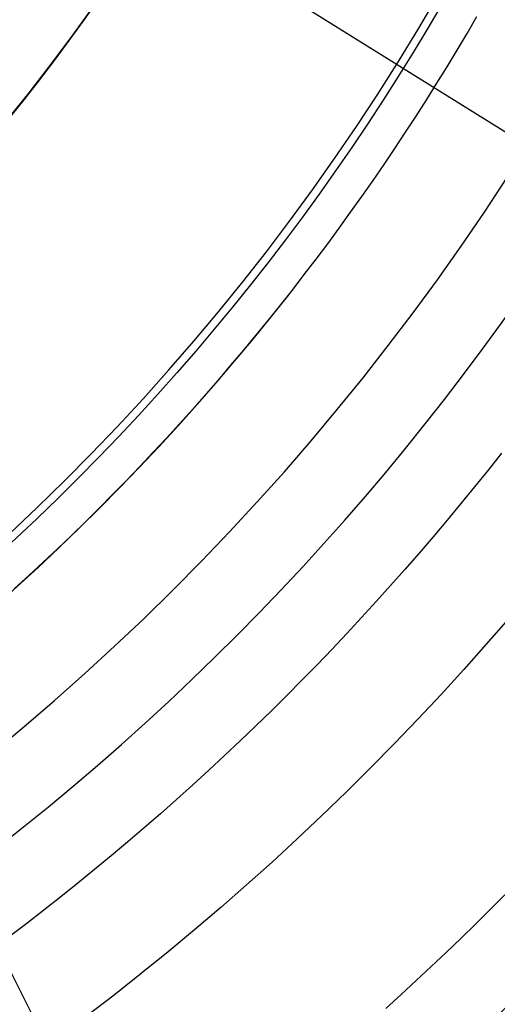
# Model space of a CAD drawing. Extents: x 16051 to 17254, y -2088 to -1046.
# Tile 30 of 62: x 16679.38 to 16687.54, y -1742.48 to -1725.64. Entities that reach past the tile are written whole.
import ezdxf

# ---------------------------------------------------------------- set-up
doc = ezdxf.new("R2010")
doc.units = 0
doc.layers.get('0').update_dxf_attribs({"linetype": 'CONTINUOUS'})
doc.layers.add('COLOR', color=7, linetype='CONTINUOUS')
doc.layers.add('LUZ', color=7, linetype='CONTINUOUS')

msp = doc.modelspace()

# ---------------------------------------------------------------- linework, layer by layer
at = {"extrusion": (0.1124755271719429, 0.1948133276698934, 0.9743700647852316)}
msp.add_lwpolyline([(-15309.47030365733, -6720.994009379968), (-15309.98085325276, -6720.685040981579), (-15310.48939906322, -6720.371376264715), (-15310.99588066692, -6720.053034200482), (-15311.50023783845, -6719.730034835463), (-15312.00241057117, -6719.402399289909), (-15312.50233909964, -6719.070149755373), (-15312.99996392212, -6718.733309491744), (-15313.49522582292, -6718.391902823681), (-15313.98806589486, -6718.045955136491), (-15314.47842556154, -6717.695492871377), (-15314.96624659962, -6717.340543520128), (-15315.45147116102, -6716.981135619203), (-15315.93404179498, -6716.617298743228), (-15316.41390147, -6716.24906349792), (-15316.89099359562, -6715.876461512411), (-15317.36526204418, -6715.499525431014), (-15317.83665117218, -6715.118288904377), (-15318.30510584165, -6714.732786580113), (-15318.7705714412, -6714.343054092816), (-15319.23299390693, -6713.949128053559), (-15319.69231974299, -6713.551046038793), (-15320.14849604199, -6713.148846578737), (-15320.6014705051, -6712.742569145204), (-15321.05119146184, -6712.332254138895), (-15321.49760788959, -6711.917942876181), (-15321.94066943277, -6711.499677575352), (-15322.38032642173, -6711.077501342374), (-15322.8165298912, -6710.651458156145), (-15323.24923159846, -6710.221592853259), (-15323.67838404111, -6709.787951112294), (-15324.10394047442, -6709.350579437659), (-15324.52585492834, -6708.909525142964), (-15324.94408222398, -6708.464836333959), (-15325.35857798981, -6708.016561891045), (-15325.76929867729, -6707.564751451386), (-15326.17620157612, -6707.10945539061), (-15326.579244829, -6706.65072480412), (-15326.9783874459, -6706.188611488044), (-15327.37358931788, -6705.723167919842), (-15327.76481123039, -6705.25444723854), (-15328.15201487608, -6704.782503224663), (-15328.53516286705, -6704.307390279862), (-15328.91421874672, -6703.829163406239), (-15329.28914700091, -6703.347878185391), (-15329.65991306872, -6702.863590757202), (-15330.02648335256, -6702.376357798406), (-15330.38882522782, -6701.886236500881), (-15330.74690705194, -6701.393284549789), (-15331.10069817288, -6700.897560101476), (-15331.4501689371, -6700.399121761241), (-15331.79529069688, -6699.898028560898), (-15332.13603581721, -6699.394339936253), (-15332.47237768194, -6698.888115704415), (-15332.80429069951, -6698.379416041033), (-15333.131750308, -6697.868301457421), (-15333.45473297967, -6697.354832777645), (-15333.77321622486, -6696.839071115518), (-15334.08717859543, -6696.321077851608), (-15334.39659968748, -6695.800914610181), (-15334.7014601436, -6695.278643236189), (-15335.00174165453, -6694.754325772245), (-15335.29742696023, -6694.228024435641), (-15335.58849985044, -6693.699801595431), (-15335.87494516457, -6693.16971974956), (-15336.15674879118, -6692.637841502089), (-15336.4338976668, -6692.10422954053), (-15336.70637977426, -6691.56894661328), (-15336.97418414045, -6691.032055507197), (-15337.23730083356, -6690.493619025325), (-15337.49572095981, -6689.953699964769), (-15337.74943665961, -6689.41236109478), (-15337.9984411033, -6688.869665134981), (-15338.24272848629, -6688.325674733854), (-15338.48229402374, -6687.780452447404), (-15338.71713394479, -6687.234060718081), (-15338.94724548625, -6686.686561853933), (-15339.1726268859, -6686.138018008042), (-15339.39327737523, -6685.588491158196), (-15339.60919717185, -6685.038043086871), (-15339.82038747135, -6684.486735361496), (-15340.02685043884, -6683.934629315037), (-15340.22858919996, -6683.381786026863), (-15340.42560783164, -6682.828266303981), (-15340.61791135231, -6682.274130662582), (-15340.80550571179, -6681.719439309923), (-15340.98839778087, -6681.164252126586), (-15341.16659534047, -6680.60862864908), (-15341.34010707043, -6680.05262805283), (-15341.50894253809, -6679.496309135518), (-15341.67311218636, -6678.939730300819), (-15341.83262732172, -6678.382949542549), (-15341.98750010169, -6677.826024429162), (-15342.13774352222, -6677.269012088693), (-15342.28337140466, -6676.711969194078), (-15342.42439838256, -6676.154951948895), (-15342.56083988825, -6675.598016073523), (-15342.69271213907, -6675.04121679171), (-15342.82003212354, -6674.484608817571), (-15342.9428175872, -6673.928246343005), (-15343.06108701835, -6673.37218302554), (-15343.17485963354, -6672.816471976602), (-15343.28415536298, -6672.261165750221), (-15343.38899483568, -6671.70631633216), (-15343.48939936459, -6671.15197512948), (-15343.58539093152, -6670.598192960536), (-15343.67699217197, -6670.045020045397), (-15343.76422635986, -6669.492505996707), (-15343.84711739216, -6668.940699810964), (-15343.92568977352, -6668.389649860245), (-15343.99996860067, -6667.839403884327), (-15344.06997954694, -6667.290008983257), (-15344.13574884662, -6666.741511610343), (-15344.19730327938, -6666.19395756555), (-15344.25467015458, -6665.64739198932), (-15344.30787729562, -6665.101859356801), (-15344.35695302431, -6664.5574034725), (-15344.4019261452, -6664.014067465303), (-15344.44282592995, -6663.471893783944), (-15344.4796821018, -6662.930924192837), (-15344.51252481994, -6662.391199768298), (-15344.54138466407, -6661.852760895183), (-15344.56629261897, -6661.315647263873), (-15344.58728005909, -6660.779897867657), (-15344.60437873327, -6660.245551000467), (-15344.61762074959, -6659.712644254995), (-15344.6270385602, -6659.181214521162), (-15344.63266494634, -6658.651297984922), (-15344.63453300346, -6658.122930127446), (-15344.6327337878, -6657.604389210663), (-15344.62731513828, -6657.08435597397), (-15344.61824576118, -6656.562863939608), (-15344.60549465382, -6656.039947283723), (-15344.58903111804, -6655.51564083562), (-15344.56882477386, -6654.989980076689), (-15344.54484557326, -6654.463001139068), (-15344.51706381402, -6653.934740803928), (-15344.48545015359, -6653.405236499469), (-15344.44997562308, -6652.874526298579), (-15344.41061164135, -6652.342648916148), (-15344.36733002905, -6651.809643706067), (-15344.32010302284, -6651.275550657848), (-15344.26890328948, -6650.740410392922), (-15344.21370394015, -6650.204264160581), (-15344.15447854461, -6649.667153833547), (-15344.09120114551, -6649.129121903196), (-15344.02384627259, -6648.590211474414), (-15343.952388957, -6648.050466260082), (-15343.87680474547, -6647.509930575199), (-15343.79706971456, -6646.968649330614), (-15343.71316048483, -6646.426668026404), (-15343.62505423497, -6645.884032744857), (-15343.53272871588, -6645.340790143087), (-15343.43616226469, -6644.796987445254), (-15343.33533381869, -6644.252672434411), (-15343.2302229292, -6643.707893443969), (-15343.1208097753, -6643.162699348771), (-15343.00707517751, -6642.617139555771), (-15342.8890006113, -6642.07126399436), (-15342.76656822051, -6641.525123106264), (-15342.63976083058, -6640.978767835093), (-15342.50856196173, -6640.432249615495), (-15342.37295584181, -6639.885620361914), (-15342.23292741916, -6639.338932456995), (-15342.08846237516, -6638.792238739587), (-15341.93954713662, -6638.245592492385), (-15341.78616888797, -6637.699047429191), (-15341.62831558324, -6637.15265768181), (-15341.46597595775, -6636.606477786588), (-15341.29913953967, -6636.060562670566), (-15341.12779666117, -6635.514967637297), (-15340.95193846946, -6634.969748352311), (-15340.77155693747, -6634.424960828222), (-15340.58664487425, -6633.880661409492), (-15340.39719593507, -6633.336906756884), (-15340.20320463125, -6632.793753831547), (-15340.00466633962, -6632.251259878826), (-15339.80157731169, -6631.709482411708), (-15339.59393468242, -6631.168479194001), (-15339.38173647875, -6630.628308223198), (-15339.16498162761, -6630.089027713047), (-15338.94366996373, -6629.55069607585), (-15338.71780223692, -6629.013371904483), (-15338.48738011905, -6628.477113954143), (-15338.25240621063, -6627.941981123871), (-15338.01288404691, -6627.40803243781), (-15337.76881810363, -6626.875327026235), (-15337.52021380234, -6626.343924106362), (-15337.26707751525, -6625.813882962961), (-15337.00941656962, -6625.285262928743), (-15336.74723925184, -6624.758123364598), (-15336.48055481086, -6624.232523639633), (-15336.20937346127, -6623.708523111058), (-15335.93370638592, -6623.186181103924), (-15335.65356573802, -6622.665556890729), (-15335.36896464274, -6622.146709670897), (-15335.07991719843, -6621.629698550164), (-15334.78643847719, -6621.114582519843), (-15334.48854452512, -6620.601420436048), (-15334.18625236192, -6620.090270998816), (-15333.87957998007, -6619.581192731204), (-15333.5685463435, -6619.074243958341), (-15333.25317138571, -6618.569482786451), (-15332.93347600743, -6618.066967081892), (-15332.60948207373, -6617.566754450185), (-15332.28121241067, -6617.068902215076), (-15331.94869080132, -6616.573467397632), (-15331.61194198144, -6616.080506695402), (-15331.2709916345, -6615.590076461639), (-15330.92586638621, -6615.102232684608), (-15330.57659379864, -6614.617030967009), (-15330.22320236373, -6614.134526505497), (-15329.86572149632, -6613.654774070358), (-15329.50418152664, -6613.1778279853), (-15329.13861369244, -6612.703742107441), (-15328.7690501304, -6612.232569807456), (-15328.39552386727, -6611.764363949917), (-15328.01806881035, -6611.299176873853), (-15327.63671973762, -6610.837060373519), (-15327.25151228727, -6610.378065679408), (-15326.86248294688, -6609.92224343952), (-15326.46966904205, -6609.469643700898), (-15326.0731087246, -6609.020315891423), (-15325.67284096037, -6608.574308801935), (-15325.26890551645, -6608.131670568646), (-15324.86134294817, -6607.69244865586), (-15324.45019458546, -6607.256689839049), (-15324.03550251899, -6606.824440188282), (-15323.61730958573, -6606.395745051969), (-15323.19565935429, -6605.970649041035), (-15322.77059610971, -6605.54919601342), (-15322.342164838, -6605.131429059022), (-15321.91041121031, -6604.717390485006), (-15321.47538156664, -6604.307121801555), (-15321.03712289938, -6603.900663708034), (-15320.59568283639, -6603.498056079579), (-15320.15110962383, -6603.099337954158), (-15319.7034521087, -6602.704547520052), (-15319.25275972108, -6602.313722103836), (-15318.79908245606, -6601.926898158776), (-15318.34247085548, -6601.54411125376), (-15317.88297598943, -6601.165396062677), (-15317.42064943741, -6600.790786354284), (-15316.95554326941, -6600.420314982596), (-15316.4877100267, -6600.054013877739), (-15316.01720270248, -6599.691914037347), (-15315.54407472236, -6599.334045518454), (-15315.06837992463, -6598.980437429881), (-15314.59017254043, -6598.63111792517), (-15314.10950717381, -6598.286114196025), (-15313.62643878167, -6597.945452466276), (-15313.14102265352, -6597.609157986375), (-15312.65331439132, -6597.277255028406), (-15312.16336988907, -6596.949766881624), (-15311.67124531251, -6596.626715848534), (-15311.17699707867, -6596.308123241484), (-15310.68068183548, -6595.994009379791)], dxfattribs=at)
at = {"extrusion": (0.1124755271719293, 0.1948133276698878, 0.9743700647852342)}
msp.add_lwpolyline([(-15308.55944587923, -6595.994009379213), (-15309.08051549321, -6596.298800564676), (-15309.59963515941, -6596.60845085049), (-15310.11674160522, -6596.922942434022), (-15310.6317717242, -6597.242256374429), (-15311.14466260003, -6597.566372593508), (-15311.6553515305, -6597.895269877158), (-15312.16377605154, -6598.228925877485), (-15312.66987396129, -6598.567317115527), (-15313.17358334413, -6598.91041898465), (-15313.67484259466, -6599.258205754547), (-15314.17359044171, -6599.610650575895), (-15314.66976597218, -6599.967725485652), (-15315.16330865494, -6600.329401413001), (-15315.65415836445, -6600.695648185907), (-15316.14225540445, -6601.066434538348), (-15316.62754053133, -6601.441728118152), (-15317.10995497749, -6601.821495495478), (-15317.58944047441, -6602.205702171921), (-15318.06593927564, -6602.594312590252), (-15318.53939417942, -6602.987290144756), (-15319.00974855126, -6603.384597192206), (-15319.47694634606, -6603.786195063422), (-15319.94093213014, -6604.192044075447), (-15320.40165110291, -6604.602103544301), (-15320.85904911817, -6605.016331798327), (-15321.31307270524, -6605.434686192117), (-15321.7636690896, -6605.857123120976), (-15322.21078621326, -6606.283598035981), (-15322.65437275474, -6606.714065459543), (-15323.09437814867, -6607.148479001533), (-15323.53075260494, -6607.586791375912), (-15323.96344712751, -6608.028954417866), (-15324.3924135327, -6608.474919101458), (-15324.81760446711, -6608.924635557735), (-15325.238973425, -6609.378053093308), (-15325.6564747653, -6609.835120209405), (-15326.070063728, -6610.295784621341), (-15326.47969645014, -6610.759993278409), (-15326.88532998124, -6611.22769238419), (-15327.28692229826, -6611.698827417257), (-15327.68443231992, -6612.173343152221), (-15328.07781992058, -6612.651183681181), (-15328.4670459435, -6613.132292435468), (-15328.85207221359, -6613.616612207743), (-15329.23286154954, -6614.104085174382), (-15329.60937777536, -6614.594652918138), (-15329.98158573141, -6615.08825645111), (-15330.34945128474, -6615.584836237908), (-15330.71294133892, -6616.084332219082), (-15331.07202384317, -6616.586683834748), (-15331.42666780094, -6617.091830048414), (-15331.77684327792, -6617.599709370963), (-15332.12252140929, -6618.11025988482), (-15332.46367440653, -6618.623419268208), (-15332.80027556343, -6619.139124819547), (-15333.13229926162, -6619.657313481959), (-15333.45972097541, -6620.177921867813), (-15333.78251727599, -6620.700886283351), (-15334.10066583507, -6621.226142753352), (-15334.41414542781, -6621.753627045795), (-15334.72293593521, -6622.283274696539), (-15335.02701834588, -6622.815021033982), (-15335.32637475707, -6623.348801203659), (-15335.62098837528, -6623.884550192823), (-15335.91084351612, -6624.422202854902), (-15336.19592560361, -6624.961693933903), (-15336.4762211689, -6625.502958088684), (-15336.75171784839, -6626.045929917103), (-15337.02240438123, -6626.590543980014), (-15337.28827060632, -6627.136734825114), (-15337.54930745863, -6627.684437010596), (-15337.80550696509, -6628.233585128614), (-15338.0568622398, -6628.784113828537), (-15338.30336747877, -6629.335957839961), (-15338.54501795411, -6629.889051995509), (-15338.78181000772, -6630.443331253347), (-15339.01374104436, -6630.998730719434), (-15339.24080952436, -6631.555185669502), (-15339.46301495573, -6632.112631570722), (-15339.68035788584, -6632.671004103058), (-15339.89283989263, -6633.230239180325), (-15340.10046357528, -6633.790272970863), (-15340.30323254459, -6634.351041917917), (-15340.50115141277, -6634.912482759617), (-15340.69422578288, -6635.474532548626), (-15340.88246223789, -6636.037128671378), (-15341.06586832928, -6636.600208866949), (-15341.2444525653, -6637.163711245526), (-15341.41822439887, -6637.727574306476), (-15341.58719421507, -6638.291736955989), (-15341.75137331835, -6638.856138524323), (-15341.91077391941, -6639.420718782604), (-15342.06540912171, -6639.9854179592), (-15342.21529290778, -6640.550176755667), (-15342.36044012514, -6641.114936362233), (-15342.50086647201, -6641.67963847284), (-15342.63658848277, -6642.24422529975), (-15342.76762351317, -6642.808639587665), (-15342.89398972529, -6643.372824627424), (-15343.01570607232, -6643.936724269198), (-15343.13279228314, -6644.500282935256), (-15343.24526884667, -6645.06344563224), (-15343.35315699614, -6645.626157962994), (-15343.4564786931, -6646.188366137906), (-15343.55525661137, -6646.750016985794), (-15343.64951412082, -6647.311057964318), (-15343.73927527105, -6647.871437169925), (-15343.82456477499, -6648.431103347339), (-15343.90540799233, -6648.990005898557), (-15343.98183091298, -6649.548094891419), (-15344.05386014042, -6650.105321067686), (-15344.12152287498, -6650.661635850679), (-15344.18484689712, -6651.216991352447), (-15344.24386055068, -6651.771340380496), (-15344.29859272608, -6652.324636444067), (-15344.34907284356, -6652.876833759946), (-15344.39533083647, -6653.427887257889), (-15344.43739713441, -6653.977752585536), (-15344.47530264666, -6654.526386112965), (-15344.50907874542, -6655.073744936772), (-15344.53875724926, -6655.61978688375), (-15344.56437040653, -6656.164470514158), (-15344.58595087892, -6656.707755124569), (-15344.60353172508, -6657.249600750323), (-15344.61714638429, -6657.789968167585), (-15344.62682866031, -6658.328818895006), (-15344.63261270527, -6658.866115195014), (-15344.63453300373, -6659.401820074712), (-15344.63278133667, -6659.913463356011), (-15344.62750615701, -6660.426560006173), (-15344.61867739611, -6660.941077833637), (-15344.60626526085, -6661.456984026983), (-15344.59024024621, -6661.974245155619), (-15344.57057314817, -6662.492827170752), (-15344.54723507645, -6663.012695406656), (-15344.52019746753, -6663.533814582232), (-15344.48943209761, -6664.056148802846), (-15344.45491109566, -6664.579661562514), (-15344.4166069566, -6665.104315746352), (-15344.37449255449, -6665.630073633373), (-15344.32854115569, -6666.156896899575), (-15344.27872643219, -6666.68474662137), (-15344.22502247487, -6667.213583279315), (-15344.16740380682, -6667.743366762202), (-15344.1058453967, -6668.274056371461), (-15344.04032267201, -6668.805610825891), (-15343.97081153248, -6669.337988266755), (-15343.89728836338, -6669.871146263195), (-15343.8197300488, -6670.405041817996), (-15343.73811398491, -6670.939631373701), (-15343.65241809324, -6671.474870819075), (-15343.56262083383, -6672.010715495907), (-15343.46870121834, -6672.547120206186), (-15343.37063882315, -6673.084039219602), (-15343.26841380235, -6673.621426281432), (-15343.16200690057, -6674.159234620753), (-15343.05139946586, -6674.697416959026), (-15342.93657346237, -6675.23592551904), (-15342.81751148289, -6675.774712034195), (-15342.69419676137, -6676.313727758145), (-15342.5666131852, -6676.852923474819), (-15342.43474530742, -6677.392249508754), (-15342.29857835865, -6677.9316557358), (-15342.15809825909, -6678.471091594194), (-15342.01329163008, -6679.010506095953), (-15341.86414580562, -6679.549847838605), (-15341.71064884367, -6680.089065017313), (-15341.55278953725, -6680.628105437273), (-15341.39055742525, -6681.166916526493), (-15341.22394280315, -6681.705445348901), (-15341.05293673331, -6682.243638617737), (-15340.87753105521, -6682.781442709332), (-15340.69771839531, -6683.318803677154), (-15340.51349217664, -6683.855667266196), (-15340.32484662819, -6684.391978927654), (-15340.13177679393, -6684.927683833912), (-15339.93427854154, -6685.462726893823), (-15339.73234857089, -6685.997052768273), (-15339.5259844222, -6686.530605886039), (-15339.31518448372, -6687.063330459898), (-15339.09994799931, -6687.595170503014), (-15338.88027507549, -6688.126069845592), (-15338.6561666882, -6688.655972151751), (-15338.42762468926, -6689.184820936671), (-15338.1946518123, -6689.712559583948), (-15337.95725167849, -6690.239131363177), (-15337.71542880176, -6690.76447944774), (-15337.46918859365, -6691.288546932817), (-15337.21853736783, -6691.811276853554), (-15336.9634823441, -6692.332612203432), (-15336.70403165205, -6692.852495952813), (-15336.44019433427, -6693.370871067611), (-15336.17198034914, -6693.88768052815), (-15335.89940057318, -6694.402867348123), (-15335.62246680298, -6694.916374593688), (-15335.34119175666, -6695.428145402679), (-15335.05558907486, -6695.938123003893), (-15334.76567332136, -6696.446250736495), (-15334.47145998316, -6696.952472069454), (-15334.17296547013, -6697.456730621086), (-15333.87020711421, -6697.958970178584), (-15333.56320316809, -6698.459134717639), (-15333.25197280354, -6698.957168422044), (-15332.93653610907, -6699.4530157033), (-15332.61691408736, -6699.946621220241), (-15332.29312865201, -6700.437929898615), (-15331.96520262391, -6700.926886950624), (-15331.63315972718, -6701.413437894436), (-15331.2970245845, -6701.897528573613), (-15330.95682271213, -6702.379105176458), (-15330.6125805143, -6702.85811425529), (-15330.26432527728, -6703.334502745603), (-15329.91208516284, -6703.808217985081), (-15329.55588920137, -6704.279207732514), (-15329.19576728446, -6704.747420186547), (-15328.83175015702, -6705.212804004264), (-15328.463869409, -6705.675308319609), (-15328.09215746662, -6706.134882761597), (-15327.71664758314, -6706.591477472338), (-15327.33737382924, -6707.045043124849), (-15326.95437108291, -6707.495530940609), (-15326.56767501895, -6707.942892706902), (-15326.17732209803, -6708.387080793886), (-15325.78334955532, -6708.828048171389), (-15325.38579538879, -6709.26574842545), (-15324.98469834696, -6709.700135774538), (-15324.58009791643, -6710.131165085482), (-15324.17203430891, -6710.558791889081), (-15323.76054844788, -6710.982972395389), (-15323.34568195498, -6711.403663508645), (-15322.92747713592, -6711.820822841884), (-15322.50597696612, -6712.23440873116), (-15322.08122507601, -6712.644380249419), (-15321.65326573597, -6713.050697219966), (-15321.222143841, -6713.453320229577), (-15320.78790489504, -6713.852210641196), (-15320.35059499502, -6714.247330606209), (-15319.91026081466, -6714.63864307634), (-15319.46694958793, -6715.026111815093), (-15319.02070909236, -6715.409701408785), (-15318.57158763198, -6715.789377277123), (-15318.11963402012, -6716.165105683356), (-15317.66489756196, -6716.53685374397), (-15317.20742803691, -6716.904589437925), (-15316.74727568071, -6717.268281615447), (-15316.28449116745, -6717.627900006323), (-15315.81912559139, -6717.983415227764), (-15315.35123044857, -6718.334798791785), (-15314.88085761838, -6718.682023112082), (-15314.40805934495, -6719.02506151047), (-15313.93288821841, -6719.363888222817), (-15313.45539715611, -6719.698478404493), (-15312.97563938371, -6720.028808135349), (-15312.49366841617, -6720.354854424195), (-15312.00953803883, -6720.676595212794), (-15311.52330228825, -6720.994009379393)], dxfattribs=at)
at = {"extrusion": (0.1124755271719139, 0.1948133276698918, 0.9743700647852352)}
msp.add_lwpolyline([(-15314.92049179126, -6595.994009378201), (-15315.39590661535, -6596.329127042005), (-15315.86907008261, -6596.668318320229), (-15316.3399330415, -6597.011559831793), (-15316.80844663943, -6597.358827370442), (-15317.27456233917, -6597.710095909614), (-15317.73823193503, -6598.065339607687), (-15318.19940756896, -6598.424531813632), (-15318.65804174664, -6598.787645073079), (-15319.11408735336, -6599.154651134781), (-15319.56749766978, -6599.525520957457), (-15320.0182263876, -6599.900224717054), (-15320.46622762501, -6600.278731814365), (-15320.91145594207, -6600.661010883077), (-15321.35386635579, -6601.047029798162), (-15321.7934143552, -6601.436755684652), (-15322.23005591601, -6601.830154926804), (-15322.66374751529, -6602.227193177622), (-15323.09444614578, -6602.627835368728), (-15323.52210933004, -6603.032045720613), (-15323.94669513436, -6603.439787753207), (-15324.36816218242, -6603.85102429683), (-15324.78646966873, -6604.265717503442), (-15325.20157737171, -6604.683828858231), (-15325.61344566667, -6605.10531919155), (-15326.02203553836, -6605.53014869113), (-15326.42730859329, -6605.958276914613), (-15326.82922707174, -6606.389662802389), (-15327.22775385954, -6606.82426469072), (-15327.62285249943, -6607.262040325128), (-15328.01448720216, -6607.70294687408), (-15328.40262285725, -6608.146940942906), (-15328.78722504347, -6608.593978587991), (-15329.16826003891, -6609.044015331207), (-15329.54569483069, -6609.497006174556), (-15329.91949712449, -6609.952905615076), (-15330.28963535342, -6610.411667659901), (-15330.65607868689, -6610.87324584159), (-15331.0187970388, -6611.337593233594), (-15331.37776107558, -6611.804662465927), (-15331.73294222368, -6612.274405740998), (-15332.08431267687, -6612.746774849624), (-15332.43184540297, -6613.221721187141), (-15332.77551415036, -6613.699195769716), (-15333.11529345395, -6614.179149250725), (-15333.45115864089, -6614.66153193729), (-15333.78308583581, -6615.146293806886), (-15334.11105196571, -6615.633384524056), (-15334.43503476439, -6616.122753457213), (-15334.75501277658, -6616.614349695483), (-15335.07096536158, -6617.108122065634), (-15335.38287269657, -6617.604019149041), (-15335.69071577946, -6618.101989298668), (-15335.99447643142, -6618.601980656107), (-15336.29413729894, -6619.103941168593), (-15336.58968185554, -6619.607818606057), (-15336.88109440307, -6620.113560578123), (-15337.16836007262, -6620.621114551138), (-15337.45146482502, -6621.130427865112), (-15337.73039545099, -6621.641447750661), (-15338.00513957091, -6622.15412134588), (-15338.27568563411, -6622.668395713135), (-15338.54202291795, -6623.184217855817), (-15338.80414152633, -6623.701534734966), (-15339.06203238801, -6624.220293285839), (-15339.31568725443, -6624.740440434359), (-15339.56509869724, -6625.261923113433), (-15339.81026010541, -6625.784688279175), (-15340.0511656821, -6626.308682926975), (-15340.28781044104, -6626.83385410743), (-15340.52019020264, -6627.360148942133), (-15340.74830158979, -6627.887514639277), (-15340.97214202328, -6628.415898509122), (-15341.1917097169, -6628.945247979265), (-15341.40700367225, -6629.475510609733), (-15341.6180236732, -6630.006634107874), (-15341.8247702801, -6630.538566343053), (-15342.02724482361, -6631.071255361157), (-15342.22544939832, -6631.604649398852), (-15342.41938685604, -6632.138696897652), (-15342.60906079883, -6632.673346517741), (-15342.79447557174, -6633.208547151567), (-15342.97563625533, -6633.744247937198), (-15343.15254865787, -6634.280398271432), (-15343.32521930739, -6634.816947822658), (-15343.49365544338, -6635.353846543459), (-15343.65786500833, -6635.891044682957), (-15343.81785663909, -6636.4284927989), (-15343.97363965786, -6636.966141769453), (-15344.12522406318, -6637.50394280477), (-15344.27262052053, -6638.041847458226), (-15344.41584035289, -6638.579807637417), (-15344.55489553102, -6639.117775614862), (-15344.68979866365, -6639.655704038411), (-15344.82056298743, -6640.19354594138), (-15344.94720235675, -6640.731254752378), (-15345.06973123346, -6641.268784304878), (-15345.18816467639, -6641.806088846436), (-15345.30251833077, -6642.343123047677), (-15345.41280841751, -6642.879842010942), (-15345.51905172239, -6643.416201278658), (-15345.62126558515, -6643.952156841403), (-15345.71946788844, -6644.487665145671), (-15345.81367704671, -6645.02268310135), (-15345.90391199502, -6645.557168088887), (-15345.99019217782, -6646.091077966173), (-15346.07253753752, -6646.624371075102), (-15346.15096850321, -6647.157006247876), (-15346.22550597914, -6647.688942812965), (-15346.2961713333, -6648.22014060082), (-15346.36298638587, -6648.750559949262), (-15346.4259733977, -6649.280161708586), (-15346.48515505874, -6649.808907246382), (-15346.54055447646, -6650.336758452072), (-15346.5921951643, -6650.863677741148), (-15346.64010103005, -6651.389628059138), (-15346.68429636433, -6651.914572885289), (-15346.724805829, -6652.438476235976), (-15346.76165444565, -6652.961302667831), (-15346.79486758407, -6653.483017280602), (-15346.82447095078, -6654.003585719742), (-15346.85049057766, -6654.522974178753), (-15346.87295281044, -6655.041149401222), (-15346.89188429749, -6655.558078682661), (-15346.90731197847, -6656.073729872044), (-15346.91926307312, -6656.588071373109), (-15346.92776507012, -6657.101072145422), (-15346.93284571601, -6657.612701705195), (-15346.9345330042, -6658.122930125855), (-15346.93278552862, -6658.642178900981), (-15346.92752331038, -6659.162878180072), (-15346.91871685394, -6659.68499640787), (-15346.90633692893, -6660.208501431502), (-15346.89035458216, -6660.733360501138), (-15346.87074114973, -6661.259540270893), (-15346.8474682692, -6661.787006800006), (-15346.82050789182, -6662.315725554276), (-15346.78983229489, -6662.845661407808), (-15346.75541409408, -6663.37677864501), (-15346.71722625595, -6663.909040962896), (-15346.67524211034, -6664.442411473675), (-15346.62943536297, -6664.976852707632), (-15346.57978010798, -6665.512326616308), (-15346.52625084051, -6666.048794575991), (-15346.46882246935, -6666.586217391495), (-15346.40747032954, -6667.124555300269), (-15346.342170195, -6667.663767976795), (-15346.27289829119, -6668.203814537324), (-15346.19963130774, -6668.744653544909), (-15346.12234641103, -6669.286243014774), (-15346.0410212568, -6669.828540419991), (-15345.95563400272, -6670.371502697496), (-15345.86616332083, -6670.915086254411), (-15345.7725884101, -6671.459246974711), (-15345.67488900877, -6672.003940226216), (-15345.5730454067, -6672.549120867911), (-15345.46703845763, -6673.094743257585), (-15345.35684959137, -6673.640761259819), (-15345.24246082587, -6674.187128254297), (-15345.12385477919, -6674.733797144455), (-15345.0010146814, -6675.280720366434), (-15344.87392438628, -6675.827849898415), (-15344.74256838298, -6676.375137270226), (-15344.60693180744, -6676.922533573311), (-15344.46700045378, -6677.469989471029), (-15344.3227607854, -6678.017455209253), (-15344.17419994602, -6678.564880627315), (-15344.02130577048, -6679.112215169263), (-15343.86406679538, -6679.659407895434), (-15343.70247226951, -6680.206407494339), (-15343.53651216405, -6680.753162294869), (-15343.36617718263, -6681.299620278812), (-15343.19145877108, -6681.845729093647), (-15343.01234912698, -6682.391436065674), (-15342.82884120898, -6682.936688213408), (-15342.64092874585, -6683.481432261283), (-15342.44860624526, -6684.025614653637), (-15342.25186900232, -6684.569181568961), (-15342.05071310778, -6685.112078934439), (-15341.845135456, -6685.65425244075), (-15341.63513375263, -6686.195647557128), (-15341.42070652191, -6686.736209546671), (-15341.20185311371, -6687.275883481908), (-15340.97857371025, -6687.814614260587), (-15340.75086933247, -6688.352346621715), (-15340.51874184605, -6688.8890251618), (-15340.28219396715, -6689.424594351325), (-15340.04122926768, -6689.958998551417), (-15339.79585218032, -6690.492182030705), (-15339.54606800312, -6691.024088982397), (-15339.29188290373, -6691.554663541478), (-15339.03330392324, -6692.083849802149), (-15338.77033897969, -6692.611591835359), (-15338.50299687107, -6693.137833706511), (-15338.23128727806, -6693.662519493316), (-15337.95522076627, -6694.185593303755), (-15337.6748087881, -6694.70699929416), (-15337.39006368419, -6695.226681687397), (-15337.10099868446, -6695.744584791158), (-15336.80762790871, -6696.260653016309), (-15336.50996636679, -6696.774830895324), (-15336.20802995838, -6697.287063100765), (-15335.90183547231, -6697.797294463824), (-15335.59140058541, -6698.305469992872), (-15335.276743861, -6698.81153489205), (-15334.95788474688, -6699.315434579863), (-15334.63484357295, -6699.817114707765), (-15334.30764154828, -6700.316521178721), (-15333.97630075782, -6700.813600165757), (-15333.64084415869, -6701.30829813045), (-15333.30129557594, -6701.800561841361), (-15332.95767969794, -6702.290338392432), (-15332.6100220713, -6702.777575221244), (-15332.25834909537, -6703.262220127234), (-15331.9026880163, -6703.744221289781), (-15331.54306692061, -6704.223527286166), (-15331.17951472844, -6704.700087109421), (-15330.81206118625, -6705.173850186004), (-15330.44073685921, -6705.644766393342), (-15330.06557312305, -6706.112786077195), (-15329.68660215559, -6706.577860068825), (-15329.30385692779, -6707.039939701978), (-15328.91737119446, -6707.498976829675), (-15328.52717948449, -6707.954923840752), (-15328.13331709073, -6708.407733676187), (-15327.73582005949, -6708.857359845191), (-15327.33472517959, -6709.303756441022), (-15326.93006997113, -6709.746878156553), (-15326.52189267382, -6710.18668029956), (-15326.11023223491, -6710.623118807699), (-15325.69512829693, -6711.056150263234), (-15325.27662118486, -6711.485731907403), (-15324.85475189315, -6711.911821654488), (-15324.4295620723, -6712.334378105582), (-15324.00109401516, -6712.753360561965), (-15323.56939064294, -6713.168729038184), (-15323.13449549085, -6713.580444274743), (-15322.69645269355, -6713.988467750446), (-15322.25530697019, -6714.392761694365), (-15321.81110360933, -6714.793289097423), (-15321.36388845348, -6715.190013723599), (-15320.91370788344, -6715.582900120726), (-15320.4606088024, -6715.971913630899), (-15320.00463861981, -6716.357020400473), (-15319.54584523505, -6716.738187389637), (-15319.0842770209, -6717.115382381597), (-15318.61998280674, -6717.488573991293), (-15318.15301186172, -6717.857731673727), (-15317.68341387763, -6718.222825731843), (-15317.21123895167, -6718.583827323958), (-15316.73653756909, -6718.940708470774), (-15316.25936058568, -6719.293442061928), (-15315.77975921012, -6719.642001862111), (-15315.2977849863, -6719.986362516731), (-15314.81348977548, -6720.326499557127), (-15314.32692573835, -6720.662389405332), (-15313.83814531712, -6720.994009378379)], dxfattribs=at)
at = {"extrusion": (0.1124755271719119, 0.1948133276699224, 0.9743700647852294)}
msp.add_lwpolyline([(-15315.67810926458, -6720.994009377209), (-15316.14404000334, -6720.656685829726), (-15316.60769940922, -6720.315426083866), (-15317.06904060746, -6719.970253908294), (-15317.52801703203, -6719.62119384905), (-15317.98458244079, -6719.268271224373), (-15318.43869093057, -6718.911512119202), (-15318.89029695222, -6718.550943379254), (-15319.33935532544, -6718.18659260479), (-15319.78582125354, -6717.818488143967), (-15320.22965033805, -6717.446659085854), (-15320.67079859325, -6717.071135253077), (-15321.10922246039, -6716.691947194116), (-15321.54487882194, -6716.309126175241), (-15321.97772501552, -6715.922704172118), (-15322.40771884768, -6715.532713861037), (-15322.83481860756, -6715.139188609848), (-15323.25898308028, -6714.742162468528), (-15323.68017156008, -6714.341670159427), (-15324.09834386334, -6713.937747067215), (-15324.51346034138, -6713.530429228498), (-15324.92548189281, -6713.119753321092), (-15325.33436997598, -6712.705756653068), (-15325.74008662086, -6712.288477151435), (-15326.14259444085, -6711.86795335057), (-15326.54185664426, -6711.444224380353), (-15326.93783704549, -6711.017329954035), (-15327.33050007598, -6710.587310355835), (-15327.71981079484, -6710.154206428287), (-15328.10573489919, -6709.718059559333), (-15328.48823873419, -6709.278911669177), (-15328.86728930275, -6708.836805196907), (-15329.242854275, -6708.3917830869), (-15329.61490199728, -6707.943888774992), (-15329.98340150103, -6707.493166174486), (-15330.34832251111, -6707.039659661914), (-15330.70963545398, -6706.583414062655), (-15331.06731146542, -6706.124474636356), (-15331.42132239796, -6705.662887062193), (-15331.77164082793, -6705.198697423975), (-15332.11824006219, -6704.731952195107), (-15332.46109414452, -6704.262698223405), (-15332.80017786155, -6703.790982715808), (-15333.13546674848, -6703.316853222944), (-15333.46693709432, -6702.840357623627), (-15333.79456594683, -6702.361544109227), (-15334.11833111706, -6701.880461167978), (-15334.43821118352, -6701.397157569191), (-15334.75418549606, -6700.911682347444), (-15335.06623417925, -6700.424084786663), (-15335.3743381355, -6699.934414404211), (-15335.67847904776, -6699.442720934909), (-15335.97863938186, -6698.949054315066), (-15336.27480238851, -6698.453464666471), (-15336.56695210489, -6697.956002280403), (-15336.85507335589, -6697.456717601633), (-15337.13915175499, -6696.955661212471), (-15337.41917370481, -6696.452883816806), (-15337.69512639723, -6695.948436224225), (-15337.9669978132, -6695.442369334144), (-15338.23477672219, -6694.934734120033), (-15338.4984526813, -6694.425581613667), (-15338.75801603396, -6693.9149628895), (-15339.01345790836, -6693.402929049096), (-15339.26477021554, -6692.889531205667), (-15339.51194564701, -6692.374820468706), (-15339.75497767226, -6691.858847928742), (-15339.99386053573, -6691.341664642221), (-15340.22858925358, -6690.823321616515), (-15340.4591596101, -6690.303869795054), (-15340.68556815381, -6689.783360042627), (-15340.90781219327, -6689.261843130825), (-15341.12588979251, -6688.739369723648), (-15341.33979976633, -6688.215990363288), (-15341.54954167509, -6687.691755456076), (-15341.7551158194, -6687.166715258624), (-15341.95652323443, -6686.640919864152), (-15342.15376568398, -6686.114419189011), (-15342.34684565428, -6685.587262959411), (-15342.53576634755, -6685.059500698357), (-15342.72053167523, -6684.5311817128), (-15342.9011462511, -6684.002355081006), (-15343.07761538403, -6683.473069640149), (-15343.24994507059, -6682.943373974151), (-15343.41814198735, -6682.413316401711), (-15343.58221348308, -6681.882944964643), (-15343.74216757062, -6681.352307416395), (-15343.89801291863, -6680.821451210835), (-15344.04975884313, -6680.290423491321), (-15344.19741529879, -6679.759271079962), (-15344.34099287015, -6679.228040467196), (-15344.48050276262, -6678.696777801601), (-15344.61595679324, -6678.165528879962), (-15344.7473673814, -6677.634339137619), (-15344.8747475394, -6677.103253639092), (-15344.99811086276, -6676.572317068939), (-15345.11747152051, -6676.04157372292), (-15345.23284424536, -6675.511067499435), (-15345.34424432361, -6674.980841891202), (-15345.45168758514, -6674.450939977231), (-15345.55519039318, -6673.921404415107), (-15345.654769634, -6673.392277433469), (-15345.75044270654, -6672.863600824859), (-15345.84222751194, -6672.335415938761), (-15345.93014244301, -6671.807763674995), (-15346.01420637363, -6671.280684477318), (-15346.09443864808, -6670.754218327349), (-15346.17085907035, -6670.228404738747), (-15346.24348789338, -6669.703282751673), (-15346.31234580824, -6669.1788909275), (-15346.37745393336, -6668.655267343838), (-15346.43883380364, -6668.132449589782), (-15346.49650735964, -6667.610474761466), (-15346.55049693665, -6667.089379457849), (-15346.60082525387, -6666.569199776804), (-15346.6475154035, -6666.049971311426), (-15346.69059083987, -6665.531729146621), (-15346.73007536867, -6665.014507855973), (-15346.76599313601, -6664.498341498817), (-15346.7983686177, -6663.983263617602), (-15346.82722660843, -6663.469307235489), (-15346.85259221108, -6662.956504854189), (-15346.87449082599, -6662.444888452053), (-15346.89294814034, -6661.934489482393), (-15346.90799011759, -6661.425338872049), (-15346.91964298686, -6660.917467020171), (-15346.92793323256, -6660.410903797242), (-15346.93288758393, -6659.905678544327), (-15346.93453300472, -6659.401820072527), (-15346.93274021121, -6658.875881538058), (-15346.92734126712, -6658.348455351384), (-15346.91830552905, -6657.819574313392), (-15346.905602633, -6657.28927185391), (-15346.88920250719, -6656.757582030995), (-15346.86907538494, -6656.224539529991), (-15346.84519181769, -6655.69017966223), (-15346.81752268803, -6655.154538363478), (-15346.78603922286, -6654.617652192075), (-15346.75071300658, -6654.079558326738), (-15346.71151599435, -6653.540294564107), (-15346.66842052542, -6652.999899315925), (-15346.62139933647, -6652.45841160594), (-15346.57042557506, -6651.915871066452), (-15346.51547281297, -6651.372317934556), (-15346.45651505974, -6650.827793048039), (-15346.39352677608, -6650.282337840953), (-15346.32648288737, -6649.735994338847), (-15346.25535879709, -6649.188805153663), (-15346.18013040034, -6648.640813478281), (-15346.10077409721, -6648.092063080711), (-15346.01726680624, -6647.542598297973), (-15345.92958597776, -6646.992464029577), (-15345.83770960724, -6646.441705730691), (-15345.74161624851, -6645.890369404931), (-15345.64128502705, -6645.33850159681), (-15345.53669565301, -6644.786149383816), (-15345.42782843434, -6644.233360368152), (-15345.31466428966, -6643.680182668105), (-15345.19718476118, -6643.126664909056), (-15345.07537202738, -6642.572856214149), (-15344.9492089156, -6642.018806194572), (-15344.81867891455, -6641.464564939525), (-15344.68376618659, -6640.910183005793), (-15344.54445557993, -6640.35571140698), (-15344.40073264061, -6639.801201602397), (-15344.25258362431, -6639.2467054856), (-15344.09999550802, -6638.692275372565), (-15343.94295600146, -6638.137963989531), (-15343.78145355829, -6637.583824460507), (-15343.61547738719, -6637.029910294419), (-15343.44501746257, -6636.47627537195), (-15343.27006453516, -6635.922973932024), (-15343.09061014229, -6635.37006055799), (-15342.90664661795, -6634.817590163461), (-15342.71816710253, -6634.265617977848), (-15342.52516555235, -6633.714199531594), (-15342.32763674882, -6633.163390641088), (-15342.12557630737, -6632.613247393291), (-15341.91898068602, -6632.063826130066), (-15341.70784719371, -6631.515183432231), (-15341.49217399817, -6630.967376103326), (-15341.27196013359, -6630.420461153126), (-15341.04720550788, -6629.87449578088), (-15340.81791090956, -6629.329537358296), (-15340.58407801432, -6628.785643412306), (-15340.34570939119, -6628.242871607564), (-15340.10280850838, -6627.701279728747), (-15339.85537973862, -6627.160925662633), (-15339.60342836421, -6626.621867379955), (-15339.34696058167, -6626.084162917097), (-15339.08598350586, -6625.547870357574), (-15338.82050517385, -6625.013047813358), (-15338.55053454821, -6624.479753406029), (-15338.27608151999, -6623.948045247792), (-15337.99715691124, -6623.417981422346), (-15337.71377247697, -6622.889619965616), (-15337.42594090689, -6622.363018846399), (-15337.13367582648, -6621.838235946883), (-15336.83699179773, -6621.315329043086), (-15336.5359043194, -6620.794355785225), (-15336.23042982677, -6620.275373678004), (-15335.920585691, -6619.758440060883), (-15335.60639021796, -6619.243612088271), (-15335.28786264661, -6618.730946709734), (-15334.96502314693, -6618.220500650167), (-15334.63789281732, -6617.712330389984), (-15334.30649368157, -6617.206492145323), (-15333.97084868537, -6616.70304184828), (-15333.63098169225, -6616.202035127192), (-15333.28691747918, -6615.703527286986), (-15332.93868173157, -6615.207573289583), (-15332.58630103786, -6614.714227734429), (-15332.22980288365, -6614.223544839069), (-15331.86921564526, -6613.735578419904), (-15331.50456858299, -6613.250381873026), (-15331.13589183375, -6612.768008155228), (-15330.76321640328, -6612.288509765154), (-15330.386574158, -6611.811938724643), (-15330.00599781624, -6611.338346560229), (-15329.62152093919, -6610.867784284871), (-15329.23317792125, -6610.400302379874), (-15328.84100398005, -6609.93595077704), (-15328.44503514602, -6609.474778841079), (-15328.04530825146, -6609.016835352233), (-15327.6418609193, -6608.562168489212), (-15327.23473155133, -6608.11082581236), (-15326.82395931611, -6607.662854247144), (-15326.40958413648, -6607.21830006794), (-15325.9916466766, -6606.77720888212), (-15325.5701883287, -6606.339625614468), (-15325.14525119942, -6605.905594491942), (-15324.71687809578, -6605.47515902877), (-15324.28511251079, -6605.048362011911), (-15323.84999860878, -6604.625245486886), (-15323.41158121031, -6604.205850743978), (-15322.96990577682, -6603.790218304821), (-15322.52501839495, -6603.378387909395), (-15322.07696576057, -6602.970398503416), (-15321.6257951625, -6602.566288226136), (-15321.17155446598, -6602.166094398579), (-15320.71429209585, -6601.76985351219), (-15320.25405701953, -6601.377601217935), (-15319.79089872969, -6600.98937231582), (-15319.32486722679, -6600.605200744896), (-15318.85601300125, -6600.225119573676), (-15318.38438701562, -6599.849160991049), (-15317.9100406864, -6599.477356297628), (-15317.43302586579, -6599.109735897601), (-15316.9533948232, -6598.746329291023), (-15316.47120022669, -6598.387165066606), (-15315.98649512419, -6598.032270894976), (-15315.49933292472, -6597.681673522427), (-15315.0097673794, -6597.33539876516), (-15314.51785256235, -6596.993471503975), (-15314.02364285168, -6596.65591567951), (-15313.52719291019, -6596.322754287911), (-15313.02855766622, -6595.994009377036)], dxfattribs=at)
for points in [[(16679.288373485, -1735.364639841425), (16679.53382360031, -1735.140264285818), (16679.77744209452, -1734.913912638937), (16680.01921248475, -1734.685600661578), (16680.25911828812, -1734.455344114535), (16680.49714302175, -1734.223158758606), (16680.73327020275, -1733.989060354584), (16680.96748334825, -1733.753064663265), (16681.19976597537, -1733.515187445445), (16681.43010160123, -1733.275444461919), (16681.65847374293, -1733.033851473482), (16681.88486591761, -1732.79042424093), (16682.10926164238, -1732.545178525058), (16682.33164443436, -1732.298130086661), (16682.55199781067, -1732.049294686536), (16682.77030528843, -1731.798688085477), (16682.98655038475, -1731.54632604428), (16683.20071661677, -1731.292224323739), (16683.41278750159, -1731.036398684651), (16683.62274655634, -1730.778864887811), (16683.83057729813, -1730.519638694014), (16684.03626324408, -1730.258735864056), (16684.23978791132, -1729.996172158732), (16684.44113481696, -1729.731963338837), (16684.64028747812, -1729.466125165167), (16684.83722941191, -1729.198673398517), (16685.03194413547, -1728.929623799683), (16685.22441516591, -1728.65899212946), (16685.41462602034, -1728.386794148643), (16685.60256021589, -1728.113045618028), (16685.78820126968, -1727.83776229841), (16685.97153269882, -1727.560959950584), (16686.15253802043, -1727.282654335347), (16686.33120075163, -1727.002861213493), (16686.50750440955, -1726.721596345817), (16686.68143251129, -1726.438875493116), (16686.85296857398, -1726.154714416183), (16687.02209611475, -1725.869128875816), (16687.18879865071, -1725.582134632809)], [(16687.61054013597, -1733.047263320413), (16687.38190331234, -1733.337278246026), (16687.15088237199, -1733.625429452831), (16686.91749563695, -1733.911699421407), (16686.68176142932, -1734.196070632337), (16686.44369807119, -1734.478525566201), (16686.20332388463, -1734.759046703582), (16685.96065719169, -1735.037616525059), (16685.71571631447, -1735.314217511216), (16685.46851957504, -1735.588832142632), (16685.21908529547, -1735.86144289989), (16684.96743179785, -1736.132032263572), (16684.71357740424, -1736.400582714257), (16684.45754043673, -1736.667076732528), (16684.19933921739, -1736.931496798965), (16683.9389920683, -1737.193825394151), (16683.67651731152, -1737.454044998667), (16683.41193326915, -1737.712138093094), (16683.14525826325, -1737.968087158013), (16682.8765106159, -1738.221874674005), (16682.60570864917, -1738.473483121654), (16682.33287068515, -1738.722894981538), (16682.05801504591, -1738.97009273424), (16681.78116005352, -1739.215058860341), (16681.50232403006, -1739.457775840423), (16681.22152529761, -1739.698226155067), (16680.93878217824, -1739.936392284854), (16680.65411299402, -1740.172256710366), (16680.36753606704, -1740.405801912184), (16680.07906971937, -1740.637010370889), (16679.78873227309, -1740.865864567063), (16679.49654205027, -1741.092346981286), (16679.20251737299, -1741.316440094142)], [(16685.63179496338, -1742.545625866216), (16685.89243979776, -1742.309009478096), (16686.15139880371, -1742.070542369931), (16686.40865782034, -1741.830234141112), (16686.66420578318, -1741.588098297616), (16686.9180324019, -1741.344149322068), (16687.17012738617, -1741.098401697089), (16687.42048044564, -1740.850869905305), (16687.66908128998, -1740.601568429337)]]:
    msp.add_lwpolyline(points)
at = {"extrusion": (0, 0, -1)}
for centre, radius, start, end in [((-16652.00356566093, -1705.267930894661, -89.37470231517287), 70.9424557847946, 329.9999999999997, 149.9999999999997), ((-16652.00356566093, -1705.267930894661, -46.50000292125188), 70.9424557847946, 329.9999999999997, 149.9999999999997), ((-16652.00356566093, -1705.267930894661, -259.6250029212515), 65.00000000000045, 330.0000000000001, 149.9999999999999), ((-16652.00356566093, -1705.267930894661, -259.6250029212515), 64, 329.9999999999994, 149.9999999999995), ((-16652.00356566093, -1705.267930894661, -88.12500292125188), 52.0912327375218, 329.9999999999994, 149.9999999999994), ((-16652.00356566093, -1705.267930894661, -62.12500292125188), 47.0345567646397, 330.0000000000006, 150.0000000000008), ((-16652.00356566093, -1705.267930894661, -89.37470231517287), 70.94245578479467, 149.9999999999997, 329.9999999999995), ((-16652.00356566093, -1705.267930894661, -46.50000292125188), 70.94245578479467, 149.9999999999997, 329.9999999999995), ((-16652.00356566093, -1705.267930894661, -259.6250029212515), 65.00000000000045, 150.0000000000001, 329.9999999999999), ((-16652.00356566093, -1705.267930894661, -259.6250029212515), 64, 149.9999999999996, 329.9999999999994), ((-16652.00356566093, -1705.267930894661, -88.12500292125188), 52.09123273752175, 149.9999999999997, 329.9999999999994), ((-16652.00356566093, -1705.267930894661, -62.12500292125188), 47.0345567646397, 150.0000000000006, 330.0000000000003), ((-16652.00356566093, -1705.267930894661, -199.6250029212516), 39.9999999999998, 150.0000000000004, 330.0000000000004), ((-16652.00356566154, -1705.267930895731, -223.0844421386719), 29.99999999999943, 177.4999999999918, 302.5000000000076), ((-16652.00356566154, -1705.267930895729, -219.5844421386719), 29.99999999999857, 177.4999999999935, 302.5000000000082)]:
    msp.add_arc(centre, radius, start, end, dxfattribs=at)
for centre, radius, start, end in [((16652.00356566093, -1705.267930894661, 89.37470231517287), 73.2424557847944, 30.0000000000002, 210.0000000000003), ((16652.00356570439, -1705.267930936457, 88.63012703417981), 71.44457953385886, 30.0000000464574, 209.9999999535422), ((16652.00356566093, -1705.267930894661, 89.05580518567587), 71.21139006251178, 29.99999999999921, 209.9999999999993), ((16652.00356566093, -1705.267930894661, 245.6831232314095), 64.99999999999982, 29.99999999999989, 209.9999999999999), ((16652.00356566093, -1705.267930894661, 245.6831232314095), 63.99999999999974, 30.00000000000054, 210.0000000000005), ((16652.00356566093, -1705.267930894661, 211.3914713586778), 58.01326896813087, 30.00000000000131, 209.9999999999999), ((16652.00356566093, -1705.267930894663, 212.0545527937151), 57.26209357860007, 30.000000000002, 209.9999999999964), ((16652.00356566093, -1705.267930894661, 67.12500292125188), 53.58193971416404, 30.00000000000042, 210.0000000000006), ((16652.00356566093, -1705.267930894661, 65.62055118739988), 53.58193971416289, 29.99999999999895, 209.9999999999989), ((16652.00356566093, -1705.267930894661, 67.12500292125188), 52.09123273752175, 30.00000000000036, 210.0000000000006), ((16652.00356566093, -1705.267930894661, 77.62500292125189), 52.09123273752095, 29.99999999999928, 209.9999999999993), ((16652.00356566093, -1705.267930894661, 105.1250029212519), 43.8181587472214, 29.99999999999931, 209.9999999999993), ((16652.00356566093, -1705.267930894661, 52.53957701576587), 42.50584972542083, 29.99999999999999, 210.0000000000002), ((16652.00356566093, -1705.267930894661, 89.37470231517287), 73.2424557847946, 210.0000000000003, 30.00000000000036), ((16652.00356564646, -1705.267930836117, 88.63012703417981), 71.4445795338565, 210.0000000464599, 29.99999995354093), ((16652.00356566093, -1705.267930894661, 89.05580518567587), 71.21139006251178, 209.9999999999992, 29.99999999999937), ((16652.00356566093, -1705.267930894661, 245.6831232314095), 65.00000000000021, 209.9999999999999, 29.99999999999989), ((16652.00356566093, -1705.267930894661, 245.6831232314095), 64.00000000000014, 210.0000000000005, 30.00000000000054), ((16652.00356566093, -1705.267930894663, 211.3914713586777), 58.01326896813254, 209.999999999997, 30.00000000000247), ((16652.00356566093, -1705.267930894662, 212.0545527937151), 57.26209357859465, 209.9999999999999, 30.00000000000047), ((16652.00356566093, -1705.267930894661, 67.12500292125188), 53.5819397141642, 210.0000000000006, 30.00000000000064), ((16652.00356566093, -1705.267930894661, 65.62055118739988), 53.5819397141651, 210.0000000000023, 30.00000000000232), ((16652.00356566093, -1705.267930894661, 67.12500292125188), 52.0912327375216, 210.0000000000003, 30.00000000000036), ((16652.00356566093, -1705.267930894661, 77.62500292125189), 52.09123273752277, 210.0000000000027, 30.00000000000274), ((16652.00356566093, -1705.267930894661, 105.1250029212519), 43.8181587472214, 209.9999999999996, 29.99999999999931), ((16652.00356566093, -1705.267930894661, 52.53957701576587), 42.50584972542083, 210, 30.00000000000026), ((16652.00356566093, -1705.267930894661, 200.6250029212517), 39.8744380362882, 209.999999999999, 29.99999999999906), ((16652.00356566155, -1705.267930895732, 223.0844421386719), 30.99999999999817, 234.7938624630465, 5.206137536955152), ((16652.00356566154, -1705.267930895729, 217.5844421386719), 31.00000000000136, 235.5081428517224, 4.491857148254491), ((16652.00356566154, -1705.267930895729, 212.0844421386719), 31.00000000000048, 237.4893341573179, 2.510665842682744), ((16652.00356566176, -1705.2679308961, 216.0844421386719), 29.99999999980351, 237.4999999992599, 2.500000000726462), ((16652.00356566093, -1705.267930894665, 88.12500292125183), 70.93945536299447, 254.9999999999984, 345.0000000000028), ((16652.00356566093, -1705.267930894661, 62.12500292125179), 51.59084318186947, 268.4581903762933, 331.5418096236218), ((16652.00356566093, -1705.267930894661, 51.125002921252), 40.62840747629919, 278.0938641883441, 321.9061358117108)]:
    msp.add_arc(centre, radius, start, end)
at = {"extrusion": (-0.1124755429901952, -0.1948133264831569, -0.9743700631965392)}
msp.add_arc((15274.41326631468, -6658.46561743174, -1605.381088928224), 56.00000007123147, 334.5735870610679, 25.32742621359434, dxfattribs=at)
at = {"extrusion": (0.1124755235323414, 0.1948134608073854, 0.9743700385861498)}
msp.add_arc((-15274.41582420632, -6658.459883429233, 1604.466402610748), 56.00000007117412, 154.6725833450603, 205.4263646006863, dxfattribs=at)
at = {"extrusion": (-0.8660254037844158, -0.5000000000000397, 2.180152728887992e-14)}
msp.add_arc((9834.678073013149, 231.7412435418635, -13568.42414632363), 32.12905823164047, 284.4245334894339, 5.068446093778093e-14, dxfattribs=at)
at = {"extrusion": (-0.8660254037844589, -0.4999999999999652, 1.173173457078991e-13)}
msp.add_arc((9834.678073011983, 231.7412435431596, -13568.42414632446), 33.12905823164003, 284.2040239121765, 359.9999999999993, dxfattribs=at)
at = {"layer": 'COLOR', "extrusion": (0, 0, -1)}
for centre, radius, start, end in [((-16652.00357279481, -1705.267947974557, 10.54089386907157), 152.392098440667, 333.3815781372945, 153.3815781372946), ((-16652.00357279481, -1705.267947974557, -18.68835025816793), 83.81579491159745, 333.3815781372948, 153.3815781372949), ((-16652.00357279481, -1705.267947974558, -33.3991820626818), 73.00000000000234, 63.38157813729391, 243.3815781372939), ((-16652.00357279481, -1705.267947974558, -43.50000292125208), 75.00000000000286, 63.38157813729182, 243.3815781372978), ((-16652.00357279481, -1705.267947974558, -32.97295255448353), 75.00000000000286, 63.38157813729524, 243.3815781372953), ((-16652.00357279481, -1705.267947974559, -43.50000292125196), 73.00000000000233, 63.3815781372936, 243.3815781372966), ((-16652.00357279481, -1705.267947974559, -43.50000292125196), 73.00000000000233, 63.3815781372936, 243.3815781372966), ((-16652.00357279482, -1705.267947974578, -26.2000005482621), 61.09154780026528, 333.3815781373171, 153.3815781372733), ((-16652.00357279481, -1705.267947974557, 10.54089386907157), 152.3920984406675, 153.3815781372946, 333.3815781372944), ((-16652.01167515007, -1705.263905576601, -28.2000005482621), 59.50000000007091, 333.3815781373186, 153.3815781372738), ((-16652.01167515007, -1705.263905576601, -26.2000005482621), 59.50000000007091, 333.3815781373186, 153.3815781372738), ((-16652.01167515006, -1705.263905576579, -27.2000005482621), 59.5000000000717, 333.3815781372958, 153.3815781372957), ((-16652.00357279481, -1705.267947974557, -43.50000292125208), 75.0000000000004, 243.3815781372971, 63.38157813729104), ((-16652.00357279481, -1705.267947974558, -32.97295255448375), 74.99999999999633, 243.3815781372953, 63.38157813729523), ((-16652.00357279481, -1705.267947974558, -33.39918206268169), 72.99999999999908, 243.3815781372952, 63.38157813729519), ((-16652.0035727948, -1705.267947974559, -43.50000292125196), 73.00000000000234, 243.3815781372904, 63.38157813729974), ((-16652.0035727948, -1705.267947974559, -43.50000292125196), 73.00000000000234, 243.3815781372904, 63.38157813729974), ((-16652.00357279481, -1705.267947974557, -18.68835025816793), 83.81579491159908, 153.3815781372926, 333.3815781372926), ((-16652.00357279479, -1705.267947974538, -26.2000005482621), 61.09154780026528, 153.381578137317, 333.3815781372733), ((-16652.01167515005, -1705.263905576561, -28.2000005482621), 59.50000000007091, 153.3815781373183, 333.3815781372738), ((-16652.01167515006, -1705.263905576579, -27.2000005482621), 59.50000000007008, 153.3815781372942, 333.3815781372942), ((-16652.00357279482, -1705.26794797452, -22.44590218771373), 75.00000000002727, 243.3815781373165, 333.3815781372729)]:
    msp.add_arc(centre, radius, start, end, dxfattribs=at)
at = {"layer": 'COLOR'}
for centre, radius, start, end in [((16652.00357279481, -1705.267947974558, -35.79999945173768), 153, 26.61842186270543, 206.618421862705), ((16652.00357279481, -1705.267947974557, -11.46081713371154), 152.9999999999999, 26.61842186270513, 206.6184218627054), ((16652.00357279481, -1705.267947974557, -23.63040829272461), 153.0000000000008, 26.61842186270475, 206.6184218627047), ((16652.00357279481, -1705.267947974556, -10.90949982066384), 152.834295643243, 26.61842186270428, 206.6184218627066), ((16652.00357279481, -1705.267947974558, -35.79999945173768), 150, 26.61842186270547, 206.618421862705), ((16652.00357279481, -1705.267947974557, -11.46081713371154), 153, 206.6184218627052, 26.6184218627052), ((16652.00357279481, -1705.267947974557, -35.79999945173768), 153, 206.6184218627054, 26.61842186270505), ((16652.00357279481, -1705.267947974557, -23.63040829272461), 153.0000000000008, 206.618421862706, 26.61842186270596), ((16652.00357279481, -1705.267947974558, -10.90949982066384), 152.8342956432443, 206.6184218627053, 26.61842186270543), ((16652.00357279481, -1705.267947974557, -35.79999945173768), 150, 206.6184218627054, 26.61842186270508), ((16652.00357279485, -1705.267947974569, 22.44590218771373), 74.99999999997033, 296.6184218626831, 26.61842186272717), ((16652.01167515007, -1705.263905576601, 26.2000005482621), 59.50000000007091, 206.6184218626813, 26.61842186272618), ((16652.01167515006, -1705.263905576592, 30.300000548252), 35.0000000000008, 206.6184218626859, 26.6184218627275), ((16652.01167515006, -1705.263905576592, 38.60000054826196), 35.0000000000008, 206.6184218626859, 26.6184218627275), ((16652.01167515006, -1705.263905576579, 34.45000054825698), 34.99999999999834, 206.6184218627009, 26.61842186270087), ((16652.00357279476, -1705.267947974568, 28.20000054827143), 61.50000000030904, 298.4605049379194, 339.7905058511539), ((16652.00357279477, -1705.267947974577, 29.25000054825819), 61.50000000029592, 298.4605049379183, 339.7905058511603), ((16652.00357279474, -1705.267947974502, 23.29836120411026), 73.00000000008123, 298.2173843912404, 340.0317555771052)]:
    msp.add_arc(centre, radius, start, end, dxfattribs=at)
at = {"layer": 'LUZ'}
for p, q in [((16591.31695520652, -1566.726629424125, -31.04999945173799), (16726.78974693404, -1836.735018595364, -31.04999945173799)), ((16591.31695520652, -1566.726629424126, -32.54999945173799), (16726.78974693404, -1836.735018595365, -32.54999945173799)), ((16524.96239612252, -1625.891758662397, -34.049999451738), (16779.0447494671, -1784.644137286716, -34.04999945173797)), ((16524.96239612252, -1625.891758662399, -32.54999945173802), (16779.0447494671, -1784.644137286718, -32.54999945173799))]:
    msp.add_line(p, q, dxfattribs=at)

doc.saveas('drawing.dxf')
